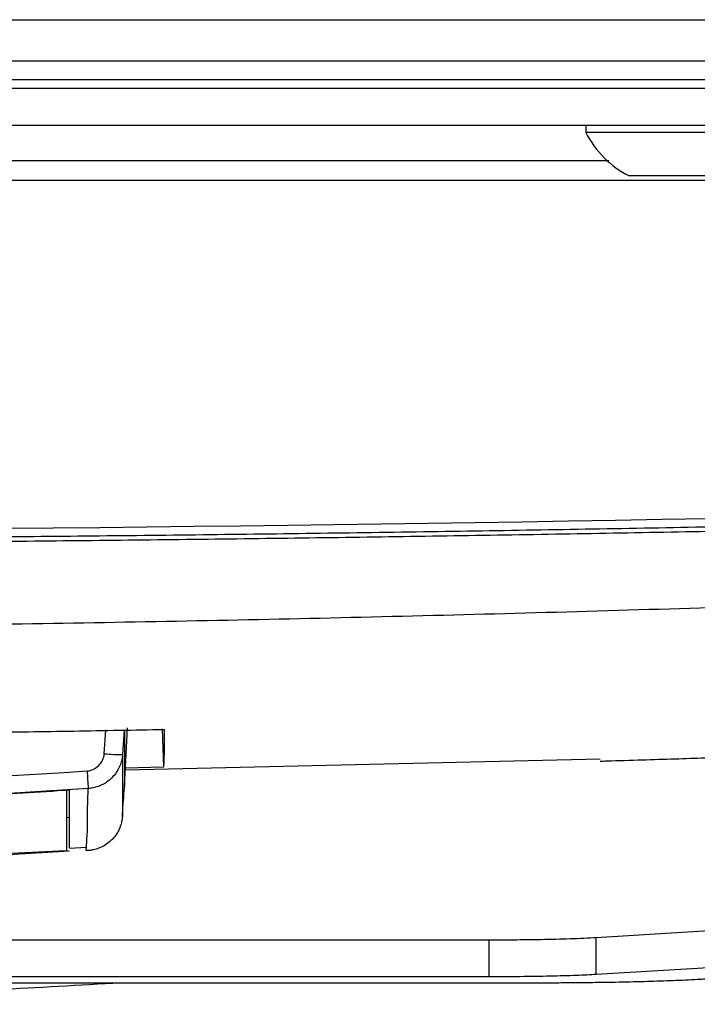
# Model space of a CAD drawing. Header units: millimetres. Extents: x 155473 to 158085, y 111018 to 114514.
# Tile 143 of 181: x 157034 to 157071, y 113451 to 113504. Entities that reach past the tile are written whole.
import ezdxf

# ---------------------------------------------------------------- set-up
doc = ezdxf.new("R2010")
doc.units = ezdxf.units.MM

msp = doc.modelspace()

# ---------------------------------------------------------------- linework, layer by layer
at = {"color": 7, "linetype": 'Continuous', "lineweight": 25}
for p, q in [((156779.465, 113504.244), (157215.965, 113504.244)), ((157207.465, 113501.994), (156787.965, 113501.994)), ((156787.965, 113500.994), (157207.465, 113500.994)), ((157216.59, 113500.494), (156778.84, 113500.494)), ((157216.59, 113498.494), (156778.84, 113498.494)), ((157064.965, 113498.494), (157064.965, 113498.114)), ((157074.465, 113498.114), (157064.965, 113498.114)), ((157066.216, 113496.564), (156929.187, 113496.564)), ((157161.717, 113495.494), (156833.714, 113495.494)), ((157072.09, 113495.744), (157067.34, 113495.744)), ((157038.763, 113464.314), (157038.853, 113465.611)), ((157039.853, 113465.62), (157039.76, 113464.283)), ((157039.866, 113462.555), (157040.032, 113465.721)), ((157039.874, 113465.62), (157039.866, 113462.555)), ((157041.915, 113465.679), (157041.988, 113463.587)), ((157039.912, 113463.439), (157065.749, 113464.035)), ((157041.988, 113463.587), (157039.917, 113463.526)), ((157036.72, 113462.309), (157036.719, 113459.057)), ((157036.88, 113460.84), (157036.712, 113460.83)), ((157032.638, 113458.779), (157036.88, 113459.041)), ((157032.82, 113458.866), (157036.68, 113459.053)), ((157036.88, 113459.172), (157037.792, 113459.243)), ((157037.778, 113459.049), (157037.791, 113459.254)), ((157037.836, 113459.048), (157038.209, 113459.099)), ((157085.202, 113455.498), (157065.536, 113454.305)), ((157059.711, 113454.179), (157027.761, 113454.179)), ((157059.711, 113452.182), (157059.711, 113454.179)), ((157065.536, 113452.308), (157065.536, 113454.305)), ((157085.202, 113453.502), (157065.536, 113452.308)), ((157059.711, 113452.182), (157019.913, 113452.182))]:
    msp.add_line(p, q, dxfattribs=at)
at = {"color": 7, "linetype": 'Continuous', "lineweight": 25, "flags": 128}
msp.add_lwpolyline([(157039.76, 113464.283), (157039.755, 113462.389), (157039.753, 113461.644), (157039.751, 113460.904)], dxfattribs=at)
at = {"color": 7, "linetype": 'Continuous', "lineweight": 25}
for centre, radius, start, end in [((157069.715, 113500.499), 5.315, 206.6616, 243.4591), ((157039.469, 113470.874), 6.597, 263.8537, 272.5298), ((157138.767, 113469.838), 101.143, 183.65827, 184.20287), ((157036.554, 113460.567), 1.749, 84.5485, 91.1324), ((157036.685, 113459.196), 0.143, 268.1185, 283.9752), ((157036.719, 113459.057), 0.000254, 359.8207, 359.9754)]:
    msp.add_arc(centre, radius, start, end, dxfattribs=at)
for points, knots in [([(156834.534, 113479.845), (156888.901, 113477.559), (156943.309, 113476.415), (157052.138, 113476.416), (157106.53, 113477.559), (157160.897, 113479.845)], [0, 0, 0, 0, 0.5, 0.5, 1, 1, 1, 1]), ([(157160.917, 113479.372), (157158.785, 113479.284), (157154.521, 113479.106), (157148.124, 113478.854), (157141.727, 113478.611), (157135.329, 113478.379), (157128.931, 113478.157), (157122.532, 113477.946), (157116.133, 113477.746), (157109.734, 113477.556), (157103.335, 113477.377), (157096.935, 113477.208), (157090.535, 113477.049), (157084.135, 113476.902), (157077.734, 113476.765), (157071.333, 113476.638), (157064.933, 113476.522), (157058.531, 113476.416), (157052.13, 113476.321), (157045.729, 113476.237), (157039.327, 113476.163), (157032.926, 113476.1), (157026.524, 113476.047), (157020.122, 113476.005), (157013.72, 113475.973), (157007.318, 113475.952), (157000.916, 113475.942), (156994.514, 113475.942), (156988.112, 113475.952), (156981.71, 113475.973), (156975.308, 113476.005), (156968.907, 113476.047), (156962.505, 113476.1), (156956.103, 113476.163), (156949.702, 113476.237), (156943.3, 113476.321), (156936.899, 113476.416), (156930.498, 113476.522), (156924.097, 113476.638), (156917.696, 113476.765), (156911.296, 113476.902), (156904.896, 113477.049), (156898.495, 113477.208), (156892.096, 113477.377), (156885.696, 113477.556), (156879.297, 113477.746), (156872.898, 113477.946), (156866.5, 113478.157), (156860.102, 113478.379), (156853.704, 113478.611), (156847.306, 113478.854), (156840.909, 113479.106), (156836.645, 113479.284), (156834.513, 113479.372)], [0, 0, 0, 0, 0.019608, 0.039216, 0.058824, 0.078432, 0.098039, 0.117647, 0.137255, 0.156863, 0.176471, 0.196079, 0.215687, 0.235294, 0.254902, 0.27451, 0.294118, 0.313726, 0.333334, 0.352941, 0.372549, 0.392157, 0.411765, 0.431373, 0.45098, 0.470588, 0.490196, 0.509804, 0.529412, 0.54902, 0.568627, 0.588235, 0.607843, 0.627451, 0.647059, 0.666666, 0.686274, 0.705882, 0.72549, 0.745098, 0.764706, 0.784313, 0.803921, 0.823529, 0.843137, 0.862745, 0.882353, 0.901961, 0.921568, 0.941176, 0.960784, 0.980392, 1, 1, 1, 1]), ([(156871.982, 113477.76), (156874.08, 113477.692), (156878.278, 113477.557), (156884.575, 113477.368), (156890.872, 113477.189), (156897.169, 113477.02), (156903.467, 113476.861), (156909.765, 113476.712), (156916.063, 113476.574), (156922.362, 113476.446), (156928.66, 113476.328), (156934.959, 113476.221), (156941.258, 113476.124), (156947.557, 113476.037), (156953.856, 113475.96), (156960.156, 113475.893), (156966.455, 113475.837), (156972.755, 113475.792), (156979.054, 113475.756), (156985.354, 113475.731), (156991.654, 113475.716), (156997.953, 113475.711), (157004.253, 113475.716), (157010.553, 113475.732), (157016.852, 113475.758), (157023.152, 113475.795), (157029.451, 113475.841), (157035.751, 113475.898), (157042.05, 113475.965), (157048.349, 113476.043), (157054.648, 113476.13), (157060.947, 113476.228), (157067.246, 113476.337), (157073.545, 113476.455), (157079.843, 113476.584), (157086.141, 113476.723), (157092.439, 113476.873), (157098.737, 113477.032), (157105.034, 113477.202), (157111.331, 113477.382), (157117.628, 113477.572), (157121.826, 113477.707), (157123.925, 113477.775)], [0, 0, 0, 0, 0.025, 0.050001, 0.075001, 0.100001, 0.125002, 0.150002, 0.175002, 0.200002, 0.225002, 0.250002, 0.275002, 0.300002, 0.325001, 0.350001, 0.375001, 0.400001, 0.425, 0.45, 0.475, 0.5, 0.524999, 0.549999, 0.574999, 0.599999, 0.624998, 0.649998, 0.674998, 0.699998, 0.724998, 0.749998, 0.774998, 0.799998, 0.824998, 0.849998, 0.874998, 0.899998, 0.924999, 0.949999, 0.974999, 1, 1, 1, 1]), ([(156917.453, 113472.499), (156919.031, 113472.446), (156922.186, 113472.338), (156926.919, 113472.189), (156931.652, 113472.049), (156936.386, 113471.919), (156941.12, 113471.798), (156945.855, 113471.687), (156950.59, 113471.586), (156955.325, 113471.494), (156960.06, 113471.412), (156964.796, 113471.34), (156969.532, 113471.277), (156974.269, 113471.224), (156979.005, 113471.18), (156983.742, 113471.147), (156988.48, 113471.122), (156993.218, 113471.108), (156999.359, 113471.102), (157006.904, 113471.116), (157015.852, 113471.168), (157024.798, 113471.254), (157033.743, 113471.374), (157042.688, 113471.529), (157051.631, 113471.719), (157060.573, 113471.943), (157069.514, 113472.199), (157075.473, 113472.399), (157078.453, 113472.499)], [0, 0, 0, 0, 0.029408, 0.058816, 0.088223, 0.117632, 0.14704, 0.176449, 0.205859, 0.235269, 0.26468, 0.294092, 0.323505, 0.35292, 0.382336, 0.411753, 0.441172, 0.470593, 0.500016, 0.555586, 0.61115, 0.666709, 0.722264, 0.777815, 0.833363, 0.888909, 0.944455, 1, 1, 1, 1]), ([(157065.751, 113463.917), (157065.871, 113463.92), (157066.632, 113463.942), (157067.987, 113463.983), (157069.768, 113464.039), (157071.405, 113464.092), (157073.033, 113464.147), (157074.662, 113464.205), (157076.401, 113464.269), (157077.743, 113464.32), (157078.301, 113464.346), (157078.482, 113464.358), (157078.445, 113464.363), (157078.455, 113464.37), (157078.453, 113464.376), (157078.453, 113464.382), (157078.453, 113464.389), (157078.453, 113464.4), (157078.453, 113464.413), (157078.453, 113464.45), (157078.453, 113464.547), (157078.453, 113464.834), (157078.453, 113465.55), (157078.453, 113467.02), (157078.453, 113469.316), (157078.453, 113471.438), (157078.453, 113472.499)], [0, 0, 0, 0, 0.002061, 0.013123, 0.023355, 0.03276, 0.041335, 0.051389, 0.060972, 0.07082, 0.076077, 0.081236, 0.086514, 0.091694, 0.096875, 0.099996, 0.103443, 0.110779, 0.120391, 0.126557, 0.170154, 0.247993, 0.387038, 0.591321, 0.795593, 1, 1, 1, 1]), ([(156953.398, 113465.649), (156955.04, 113465.619), (156958.322, 113465.559), (156963.245, 113465.482), (156968.169, 113465.414), (156973.093, 113465.357), (156978.018, 113465.31), (156982.942, 113465.274), (156987.867, 113465.247), (156992.791, 113465.232), (156997.716, 113465.226), (157002.641, 113465.231), (157007.565, 113465.245), (157012.49, 113465.271), (157017.414, 113465.306), (157022.338, 113465.352), (157027.262, 113465.408), (157032.186, 113465.475), (157037.109, 113465.551), (157040.391, 113465.611), (157042.032, 113465.64)], [0, 0, 0, 0, 0.055552, 0.111105, 0.16666, 0.222216, 0.277773, 0.333331, 0.388889, 0.444448, 0.500007, 0.555565, 0.611124, 0.666681, 0.722238, 0.777793, 0.833348, 0.8889, 0.944451, 1, 1, 1, 1]), ([(157095.953, 113465.462), (157095.953, 113464.782), (157095.953, 113464.095), (157095.953, 113462.712), (157095.953, 113462.017), (157095.953, 113459.923), (157095.953, 113458.518), (157095.953, 113456.423), (157095.953, 113455.726), (157095.953, 113454.688), (157095.953, 113454.257), (157095.953, 113453.817), (157095.953, 113453.721), (157095.953, 113453.699), (157095.953, 113453.688), (157095.953, 113453.667), (157095.944, 113453.658), (157095.917, 113453.641), (157095.898, 113453.633), (157095.834, 113453.611), (157095.779, 113453.598), (157095.646, 113453.572), (157095.57, 113453.56), (157095.31, 113453.525), (157095.097, 113453.503), (157094.678, 113453.468), (157094.522, 113453.456), (157094.287, 113453.441), (157094.238, 113453.437), (157094.134, 113453.431), (157094.079, 113453.428), (157093.912, 113453.417), (157092.91, 113453.357), (157091.894, 113453.295), (157089.163, 113453.129), (157087.31, 113453.017), (157083.585, 113452.791), (157081.714, 113452.677), (157078.005, 113452.452), (157076.167, 113452.34), (157073.468, 113452.177), (157072.466, 113452.116), (157071.479, 113452.056), (157071.26, 113452.043), (157071.15, 113452.036), (157070.823, 113452.018), (157070.605, 113452.007), (157069.945, 113451.976), (157069.497, 113451.959), (157068.565, 113451.928), (157068.082, 113451.915), (157067.056, 113451.891), (157066.516, 113451.88), (157065.629, 113451.867), (157065.319, 113451.863), (157064.663, 113451.855), (157064.316, 113451.852), (157063.745, 113451.848), (157063.547, 113451.846), (157063.125, 113451.844), (157062.903, 113451.843), (157062.54, 113451.843), (157062.414, 113451.842), (157062.146, 113451.842), (157062.003, 113451.842), (157061.564, 113451.842), (157056.589, 113451.842), (157046.718, 113451.842), (157036.826, 113451.842), (157026.806, 113451.842), (157021.731, 113451.842), (157016.62, 113451.842)], [0, 0, 0, 0, 0.125, 0.125, 0.25, 0.25, 0.5, 0.5, 0.625, 0.625, 0.6875, 0.703125, 0.705078, 0.705078, 0.707031, 0.707031, 0.708984, 0.708984, 0.710937, 0.710937, 0.714844, 0.714844, 0.71875, 0.71875, 0.726562, 0.726562, 0.730469, 0.730469, 0.731445, 0.731445, 0.732422, 0.732422, 0.734375, 0.75, 0.75, 0.78125, 0.78125, 0.8125, 0.8125, 0.84375, 0.84375, 0.859375, 0.861328, 0.861328, 0.863281, 0.863281, 0.867187, 0.867187, 0.875, 0.875, 0.882812, 0.882812, 0.890625, 0.890625, 0.894531, 0.894531, 0.898437, 0.898437, 0.900391, 0.900391, 0.902344, 0.902344, 0.90332, 0.90332, 0.904297, 0.904297, 0.90625, 0.9375, 0.96875, 0.96875, 1, 1, 1, 1]), ([(157042.032, 113465.64), (157042.032, 113465.567), (157042.032, 113465.421), (157042.031, 113465.216), (157042.029, 113465.021), (157042.027, 113464.836), (157042.025, 113464.663), (157042.022, 113464.5), (157042.019, 113464.348), (157042.016, 113464.206), (157042.012, 113464.076), (157042.008, 113463.956), (157042.004, 113463.847), (157041.999, 113463.749), (157041.993, 113463.661), (157041.99, 113463.612), (157041.988, 113463.587)], [0, 0, 0, 0, 0.071393, 0.142789, 0.214188, 0.28559, 0.356997, 0.428409, 0.499828, 0.571254, 0.642687, 0.714129, 0.785581, 0.857043, 0.928515, 1, 1, 1, 1]), ([(157037.831, 113463.385), (157038.072, 113463.401), (157038.301, 113463.505), (157038.641, 113463.845), (157038.746, 113464.074), (157038.763, 113464.314)], [0, 0, 0, 0, 0.5, 0.5, 1, 1, 1, 1]), ([(157039.76, 113464.283), (157039.756, 113464.237), (157039.748, 113464.145), (157039.723, 113464.006), (157039.688, 113463.867), (157039.642, 113463.727), (157039.56, 113463.527), (157039.416, 113463.275), (157039.197, 113463.013), (157038.953, 113462.803), (157038.701, 113462.646), (157038.435, 113462.53), (157038.166, 113462.454), (157037.985, 113462.435), (157037.897, 113462.426)], [0, 0, 0, 0, 0.047945, 0.097023, 0.147149, 0.198224, 0.250135, 0.373563, 0.49994, 0.605348, 0.709037, 0.809939, 0.907157, 1, 1, 1, 1]), ([(156957.6, 113463.385), (156970.972, 113462.5), (156984.343, 113462.059), (157011.087, 113462.059), (157024.459, 113462.5), (157037.831, 113463.385)], [0, 0, 0, 0, 0.5, 0.5, 1, 1, 1, 1]), ([(157037.897, 113462.426), (157037.132, 113462.376), (157035.603, 113462.276), (157033.309, 113462.138), (157031.015, 113462.008), (157028.72, 113461.886), (157026.426, 113461.774), (157024.131, 113461.67), (157021.836, 113461.574), (157019.541, 113461.488), (157017.246, 113461.41), (157014.951, 113461.34), (157012.656, 113461.28), (157010.361, 113461.228), (157008.065, 113461.184), (157005.77, 113461.15), (157003.474, 113461.123), (157001.178, 113461.106), (156998.882, 113461.097), (156996.586, 113461.097), (156994.29, 113461.106), (156991.993, 113461.123), (156989.697, 113461.149), (156987.4, 113461.184), (156985.104, 113461.227), (156982.807, 113461.279), (156980.51, 113461.34), (156978.213, 113461.409), (156975.916, 113461.487), (156973.618, 113461.574), (156971.321, 113461.669), (156969.023, 113461.773), (156966.725, 113461.886), (156964.428, 113462.007), (156962.13, 113462.138), (156959.832, 113462.276), (156958.3, 113462.376), (156957.534, 113462.426)], [0, 0, 0, 0, 0.028583, 0.057162, 0.085735, 0.114304, 0.14287, 0.171431, 0.19999, 0.228546, 0.257099, 0.28565, 0.3142, 0.342749, 0.371297, 0.399845, 0.428393, 0.456941, 0.485491, 0.514041, 0.542594, 0.571148, 0.599705, 0.628265, 0.656829, 0.685396, 0.713967, 0.742543, 0.771124, 0.79971, 0.828302, 0.856901, 0.885506, 0.914118, 0.942737, 0.971365, 1, 1, 1, 1]), ([(157036.87, 113462.331), (157036.03, 113462.278), (157034.348, 113462.173), (157031.825, 113462.028), (157029.301, 113461.893), (157026.777, 113461.768), (157024.252, 113461.653), (157021.727, 113461.549), (157019.202, 113461.456), (157016.676, 113461.373), (157014.15, 113461.3), (157011.624, 113461.237), (157009.097, 113461.185), (157006.57, 113461.144), (157004.043, 113461.113), (157001.515, 113461.092), (156998.987, 113461.082), (156996.459, 113461.082), (156993.931, 113461.092), (156991.403, 113461.113), (156988.874, 113461.144), (156986.347, 113461.185), (156983.819, 113461.237), (156981.291, 113461.3), (156978.764, 113461.373), (156976.237, 113461.456), (156973.711, 113461.549), (156971.185, 113461.653), (156968.659, 113461.768), (156966.133, 113461.893), (156963.609, 113462.028), (156961.084, 113462.173), (156959.402, 113462.278), (156958.56, 113462.331)], [0, 0, 0, 0, 0.032255, 0.064508, 0.096759, 0.129008, 0.161257, 0.193505, 0.225752, 0.258, 0.290248, 0.322497, 0.354748, 0.387, 0.419255, 0.451512, 0.483772, 0.516035, 0.548298, 0.580561, 0.612823, 0.645086, 0.677349, 0.709611, 0.741874, 0.774138, 0.806402, 0.838666, 0.870931, 0.903197, 0.935464, 0.967731, 1, 1, 1, 1]), ([(157036.879, 113459.191), (157036.879, 113459.194), (157036.879, 113459.237), (157036.879, 113459.333), (157036.879, 113459.461), (157036.878, 113459.584), (157036.878, 113459.699), (157036.878, 113459.82), (157036.877, 113459.942), (157036.877, 113460.089), (157036.876, 113460.264), (157036.876, 113460.471), (157036.875, 113460.665), (157036.875, 113460.9), (157036.874, 113461.184), (157036.873, 113461.539), (157036.872, 113461.925), (157036.871, 113462.192), (157036.87, 113462.331)], [0, 0, 0, 0, 0.003027, 0.044113, 0.094017, 0.126625, 0.162379, 0.203555, 0.241127, 0.277448, 0.342298, 0.407139, 0.471971, 0.525499, 0.628564, 0.742003, 0.865815, 1, 1, 1, 1]), ([(157037.791, 113459.254), (157037.815, 113459.56), (157037.868, 113460.24), (157037.845, 113461.299), (157037.879, 113462.05), (157037.897, 113462.426)], [0, 0, 0, 0, 0.290358, 0.645179, 1, 1, 1, 1]), ([(157039.751, 113460.904), (157039.747, 113460.857), (157039.738, 113460.763), (157039.713, 113460.623), (157039.678, 113460.485), (157039.634, 113460.352), (157039.581, 113460.223), (157039.52, 113460.1), (157039.453, 113459.983), (157039.378, 113459.873), (157039.299, 113459.77), (157039.215, 113459.676), (157039.067, 113459.528), (157038.844, 113459.355), (157038.543, 113459.199), (157038.26, 113459.106), (157038.007, 113459.058), (157037.85, 113459.052), (157037.778, 113459.049)], [0, 0, 0, 0, 0.047609, 0.095248, 0.142756, 0.189972, 0.236739, 0.282904, 0.328324, 0.372865, 0.416407, 0.45884, 0.50007, 0.627252, 0.741222, 0.841188, 0.927238, 1, 1, 1, 1]), ([(157065.536, 113454.305), (157065.122, 113454.28), (157064.631, 113454.259), (157063.6, 113454.225), (157063.063, 113454.212), (157062.018, 113454.193), (157061.511, 113454.187), (157060.561, 113454.18), (157060.118, 113454.179), (157059.711, 113454.179)], [0, 0, 0, 0, 0.25, 0.25, 0.5, 0.5, 0.75, 0.75, 1, 1, 1, 1]), ([(157065.536, 113452.308), (157065.23, 113452.289), (157064.861, 113452.272), (157064.011, 113452.24), (157063.53, 113452.227), (157062.498, 113452.204), (157061.948, 113452.196), (157060.829, 113452.184), (157060.262, 113452.182), (157059.711, 113452.182)], [0, 0, 0, 0, 0.25, 0.25, 0.5, 0.5, 0.75, 0.75, 1, 1, 1, 1]), ([(156997.953, 113450.688), (157007.212, 113450.736), (157020.984, 113450.807), (157034.732, 113451.587), (157039.236, 113451.842)], [0, 0, 0, 0, 0.672341, 1, 1, 1, 1])]:
    msp.add_open_spline(points, degree=3, knots=knots, dxfattribs=at)
for points in [[(157039.753, 113460.935), (157039.828, 113462.008), (157039.866, 113462.551), (157039.866, 113462.555)], [(157039.751, 113460.904), (157039.752, 113460.915), (157039.753, 113460.925), (157039.753, 113460.935)]]:
    msp.add_open_spline(points, degree=3, dxfattribs=at)

doc.saveas('drawing.dxf')
